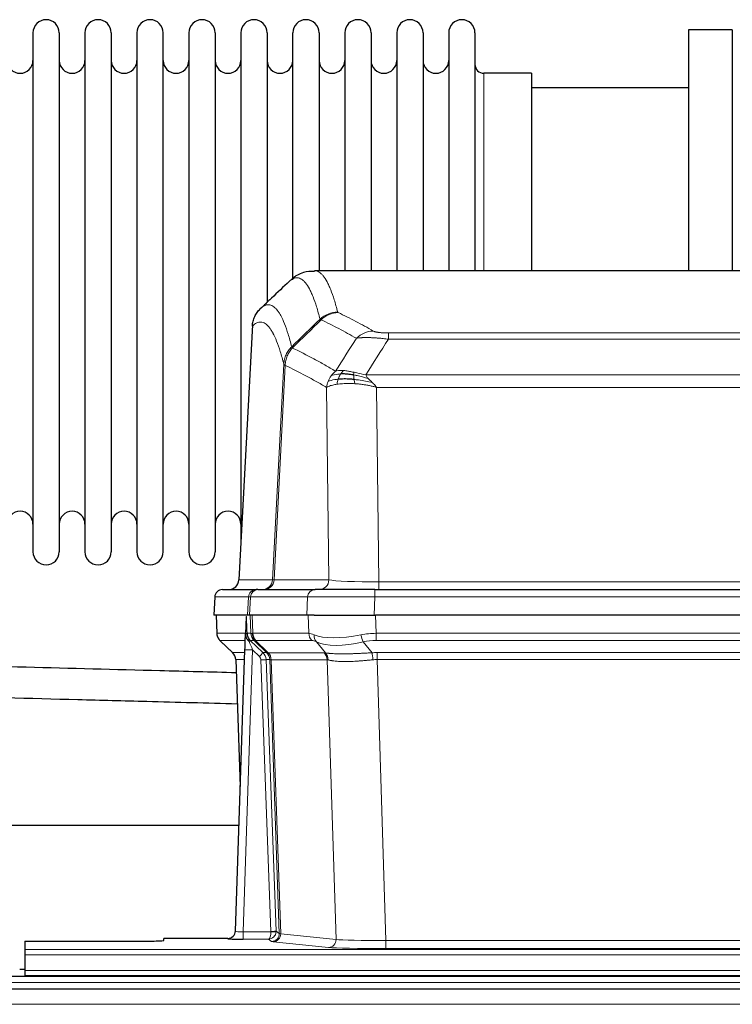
# Model space of a CAD drawing. Header units: inches. Extents: x 0 to 20790, y -12 to 14700.
# Tile 60 of 133: x 4188 to 4465, y 11997 to 12380. Entities that reach past the tile are written whole.
import ezdxf

# ---------------------------------------------------------------- set-up
doc = ezdxf.new("R2010")
doc.units = ezdxf.units.IN
doc.layers.add('1', color=7, linetype='Continuous', true_color=0xffffff)

msp = doc.modelspace()

# ---------------------------------------------------------------- linework, layer by layer
at = {"layer": '1', "color": 2, "linetype": 'Continuous', "lineweight": 25}
for p, q in [((4193.575, 12374.591), (4193.575, 12172.791)), ((4203.775, 12374.591), (4203.775, 12172.791)), ((4213.775, 12374.591), (4213.775, 12172.791)), ((4223.975, 12374.591), (4223.975, 12172.791)), ((4233.975, 12374.591), (4233.975, 12172.791)), ((4244.175, 12172.791), (4244.175, 12374.591)), ((4254.175, 12374.591), (4254.175, 12172.791)), ((4264.375, 12374.591), (4264.375, 12172.791)), ((4274.375, 12374.591), (4274.375, 12273.691)), ((4284.575, 12374.591), (4284.575, 12273.691)), ((4294.575, 12278.543), (4294.575, 12374.591)), ((4304.775, 12374.591), (4304.775, 12282.091)), ((4314.775, 12374.591), (4314.775, 12282.091)), ((4324.975, 12374.591), (4324.975, 12282.091)), ((4334.975, 12374.591), (4334.975, 12282.091)), ((4345.175, 12374.591), (4345.175, 12282.091)), ((4355.175, 12374.591), (4355.175, 12282.091)), ((4365.375, 12374.591), (4365.375, 12282.091)), ((4448.375, 12375.691), (4448.375, 12282.093)), ((4465.375, 12375.691), (4448.375, 12375.691)), ((4465.375, 12375.691), (4465.375, 12282.093)), ((4387.375, 12358.841), (4368.875, 12358.841)), ((4387.375, 12358.841), (4387.375, 12282.087)), ((4448.375, 12353.191), (4387.369, 12353.191)), ((4565.728, 12282.086), (4303.021, 12282.086)), ((4274.375, 12273.691), (4274.375, 12176.469)), ((4284.575, 12273.691), (4284.575, 12269.759)), ((4278.873, 12261.066), (4273.599, 12161.873)), ((4267.227, 12158.086), (4280.338, 12158.086)), ((4281.035, 12158.086), (4280.338, 12158.086)), ((4281.035, 12158.086), (4303.209, 12158.086)), ((4326.464, 12158.086), (4303.209, 12158.086)), ((4326.464, 12158.086), (4542.285, 12158.086)), ((4264.217, 12155.245), (4263.836, 12148.086)), ((4276.97, 12148.086), (4263.853, 12148.086)), ((4264.777, 12148.086), (4265.025, 12141.075)), ((4277.755, 12148.086), (4276.97, 12148.086)), ((4300.009, 12148.086), (4277.755, 12148.086)), ((4302.904, 12148.086), (4300.009, 12148.086)), ((4302.904, 12148.086), (4326.763, 12148.086)), ((4541.986, 12148.086), (4326.763, 12148.086)), ((4276.39, 12147.655), (4276.163, 12140.925)), ((4276.163, 12140.925), (4276.162, 12140.875)), ((4266.438, 12138.07), (4271.227, 12133.512)), ((4272.265, 12025.231), (4275.954, 12134.607)), ((4272.387, 12130.856), (4274.166, 12081.583)), ((4273.693, 12066.355), (4105.112, 12066.355)), ((4269.277, 12022.465), (4244.375, 12022.465)), ((4244.375, 12021.647), (4244.375, 12022.465)), ((4272.258, 12025.096), (4272.265, 12025.231)), ((4190.375, 12021.385), (4234.375, 12021.385)), ((4190.375, 12021.385), (4190.375, 12018.111)), ((4190.375, 12018.111), (4190.375, 12016.042)), ((4190.375, 12016.042), (4190.375, 12010.016)), ((4190.432, 12010.345), (4188.435, 12010.345)), ((4674.875, 12007.691), (3697.875, 12007.691)), ((4190.375, 12010.016), (4190.375, 12008.086)), ((4190.375, 12008.086), (4678.375, 12008.086)), ((4190.375, 12008.086), (4190.375, 12007.691)), ((4674.875, 12002.691), (3697.875, 12002.691))]:
    msp.add_line(p, q, dxfattribs=at)
at = {"layer": '1', "color": 110, "linetype": 'Continuous', "lineweight": 13}
for p, q in [((4368.875, 12358.841), (4368.875, 12282.087)), ((4278.859, 12260.572), (4273.611, 12161.876)), ((4331.703, 12255.462), (4331.703, 12257.879)), ((4331.703, 12257.879), (4537.046, 12257.879)), ((4537.046, 12255.462), (4331.703, 12255.462)), ((4286.677, 12161.876), (4291.054, 12245.745)), ((4291.61, 12245.268), (4287.258, 12161.876)), ((4322.972, 12241.632), (4545.777, 12241.632)), ((4308.61, 12161.876), (4307.653, 12236.723)), ((4327.085, 12236.733), (4328.053, 12161.05)), ((4541.664, 12236.733), (4327.085, 12236.733)), ((4273.611, 12161.876), (4286.677, 12161.876)), ((4287.258, 12161.876), (4308.61, 12161.876)), ((4328.053, 12158.086), (4328.053, 12161.05)), ((4328.053, 12161.05), (4540.696, 12161.05)), ((4326.464, 12155.243), (4326.464, 12158.086)), ((4264.233, 12155.243), (4263.853, 12148.086)), ((4277.344, 12155.243), (4264.233, 12155.243)), ((4276.97, 12148.086), (4277.344, 12155.243)), ((4278.128, 12155.243), (4277.755, 12148.086)), ((4300.302, 12155.243), (4278.128, 12155.243)), ((4300.009, 12148.086), (4300.302, 12155.243)), ((4326.464, 12155.243), (4326.171, 12148.086)), ((4542.285, 12155.243), (4326.464, 12155.243)), ((4264.793, 12148.086), (4265.041, 12141.091)), ((4278.239, 12141.091), (4277.996, 12148.086)), ((4278.781, 12148.086), (4279.024, 12141.091)), ((4300.772, 12141.091), (4300.581, 12148.086)), ((4326.763, 12148.086), (4326.954, 12141.091)), ((4265.041, 12141.091), (4276.169, 12141.091)), ((4276.778, 12141.091), (4278.239, 12141.091)), ((4279.024, 12141.091), (4300.772, 12141.091)), ((4326.954, 12141.091), (4541.795, 12141.091)), ((4326.954, 12138.354), (4326.954, 12141.091)), ((4276.079, 12138.354), (4266.259, 12138.354)), ((4266.354, 12138.162), (4271.167, 12133.581)), ((4279.458, 12138.354), (4278.023, 12138.354)), ((4278.023, 12138.354), (4282.95, 12133.604)), ((4284.387, 12133.598), (4279.495, 12138.342)), ((4280.041, 12138.342), (4284.987, 12133.545)), ((4301.954, 12138.354), (4280.207, 12138.354)), ((4307.224, 12133.477), (4303.731, 12137.795)), ((4321.93, 12137.795), (4325.383, 12133.527)), ((4541.795, 12138.354), (4326.954, 12138.354)), ((4271.18, 12133.604), (4275.92, 12133.604)), ((4278.952, 12134.611), (4275.258, 12025.069)), ((4281.562, 12132.095), (4278.952, 12134.611)), ((4282.95, 12133.604), (4284.362, 12133.604)), ((4284.987, 12133.545), (4306.721, 12133.545)), ((4327.296, 12133.603), (4541.453, 12133.603)), ((4327.296, 12130.865), (4327.296, 12133.603)), ((4275.828, 12130.869), (4272.398, 12130.869)), ((4272.398, 12130.869), (4274.172, 12081.756)), ((4286.064, 12025.165), (4282.173, 12130.728)), ((4284.17, 12130.869), (4288.062, 12025.306)), ((4285.58, 12130.869), (4284.17, 12130.869)), ((4289.29, 12024.409), (4285.58, 12130.869)), ((4286.163, 12130.825), (4289.876, 12024.295)), ((4307.903, 12130.825), (4286.169, 12130.825)), ((4311.361, 12022.049), (4307.903, 12130.825)), ((4327.296, 12130.865), (4330.77, 12021.58)), ((4541.453, 12130.865), (4327.296, 12130.865)), ((4269.267, 12022.333), (4269.277, 12022.465)), ((4275.258, 12025.069), (4286.063, 12025.069)), ((4275.258, 12025.069), (4275.258, 12022.175)), ((4275.258, 12022.175), (4285.1, 12022.175)), ((4286.294, 12021.303), (4285.1, 12022.175)), ((4288.062, 12025.306), (4289.29, 12024.409)), ((4289.876, 12024.295), (4311.361, 12022.049)), ((4190.375, 12018.111), (4678.375, 12018.111)), ((4308.452, 12018.932), (4286.967, 12021.179)), ((4330.77, 12021.58), (4330.77, 12018.476)), ((4330.77, 12021.58), (4537.979, 12021.58)), ((4537.979, 12018.476), (4330.77, 12018.476)), ((4190.375, 12016.042), (4678.375, 12016.042)), ((4190.375, 12010.016), (4678.375, 12010.016)), ((4674.875, 12005.326), (3697.875, 12005.326)), ((4674.875, 11996.833), (3697.875, 11996.833))]:
    msp.add_line(p, q, dxfattribs=at)
at = {"layer": '1', "color": 2, "linetype": 'Continuous', "lineweight": 25}
for centre, radius, start, end in [((4198.675, 12374.591), 5.1, 0, 180), ((4218.875, 12374.591), 5.1, 0, 180), ((4239.075, 12374.591), 5.1, 0, 180), ((4259.275, 12374.591), 5.1, 0, 180), ((4279.475, 12374.591), 5.1, 0, 180), ((4299.675, 12374.591), 5.1, 0, 180), ((4319.875, 12374.591), 5.1, 0, 180), ((4340.075, 12374.591), 5.1, 0, 180), ((4360.275, 12374.591), 5.1, 0, 180), ((4188.575, 12363.841), 5, 180, 0), ((4208.775, 12363.841), 5, 180, 0), ((4228.975, 12363.841), 5, 180, 0), ((4249.175, 12363.841), 5, 180, 0), ((4269.375, 12363.841), 5, 180, 0), ((4289.575, 12363.841), 5, 180, 0), ((4309.775, 12363.841), 5, 180, 0), ((4329.975, 12363.841), 5, 180, 0), ((4350.175, 12363.841), 5, 180, 0), ((4368.875, 12362.341), 3.5, 180, 270), ((4188.575, 12183.541), 5, 0, 180), ((4208.775, 12183.541), 5, 0, 180), ((4228.975, 12183.541), 5, 0, 180), ((4249.175, 12183.541), 5, 0, 180), ((4269.375, 12183.541), 5, 0, 180), ((4198.675, 12172.791), 5.1, 180, 0), ((4218.875, 12172.791), 5.1, 180, 0), ((4239.075, 12172.791), 5.1, 180, 0), ((4259.275, 12172.791), 5.1, 180, 0), ((4267.213, 12155.086), 3, 90, 176.70585)]:
    msp.add_arc(centre, radius, start, end, dxfattribs=at)
at = {"layer": '1', "color": 110, "linetype": 'Continuous', "lineweight": 13}
for centre, major_axis, ratio, start_param, end_param in [((4312.008, 12256.029), (-9.695, -2.45), 0.9931439, 4.4664808, 5.2238901), ((4312.195, 12255.868), (-4.281, -9.037), 0.9659395, 3.5975691, 4.3432065), ((4325.856, 12248.722), (-4.97, -8.677), 0.9635717, 3.6779385, 4.4208965), ((4282.685, 12162.086), (0, 4), 0.9993908, 3.1415927, 4.6600291), ((4283.382, 12162.086), (0, 4), 0.9702957, 3.1415927, 4.6600291), ((4306.703, 12162.086), (20.038, 0.208), 0.001459, 3.1763609, 3.3855124), ((4304.734, 12162.086), (0, 4), 0.9702957, 3.1415927, 4.6600291), ((4327.973, 12162.086), (-20.002, 0.052), 0.0517476, 0.2535919, 1.5749043), ((4267.227, 12155.086), (0, 3), 0.9993908, 0, 1.5184364), ((4280.338, 12155.086), (0, 3), 0.9993908, 0, 1.5184364), ((4281.035, 12155.086), (0, 3), 0.9702957, 0, 1.5184364), ((4303.209, 12155.086), (0, 3), 0.9702957, 0, 1.5184364), ((4304.356, 12155.086), (-27.029, 0.156), 0.000812, 6.0391366, 6.248288), ((4326.516, 12155.086), (-27.018, 0.123), 0.0058026, 4.7143189, 6.0386286), ((4269.036, 12141.231), (0, 4), 0.9993908, 1.6057029, 2.3736478), ((4274.78, 12141.022), (-1.999, -0.077), 0.1036431, 2.3309857, 3.1065184), ((4306.034, 12118.231), (-27.808, 22.856), 0.0163197, 6.2307105, 6.2626907), ((4282.234, 12141.231), (0, 4), 0.9993908, 1.6057029, 2.3736478), ((4304.884, 12151.321), (26.658, 10.191), 0.0473724, 3.1922144, 3.3375655), ((4282.272, 12141.219), (1.703, 3.619), 0.9971774, 2.0444506, 2.8128075), ((4306.034, 12118.231), (-27.661, 22.629), 0.1172122, 6.1415191, 6.1734994), ((4282.737, 12141.219), (-0.603, 3.954), 0.9772749, 1.4578558, 2.2262127), ((4282.903, 12141.231), (0, 4), 0.9702957, 1.6057029, 2.3736478), ((4304.651, 12141.231), (0, 4), 0.9702957, 1.6057029, 2.3736478), ((4327.603, 12118.231), (-27.492, 22.639), 0.1155218, 5.9182109, 6.1390417), ((4306.427, 12140.672), (1.736, 3.604), 0.8689501, 2.008197, 2.795133), ((4326.7, 12151.321), (26.677, 8.186), 0.3267204, 3.5164364, 4.4002733), ((4327.603, 12118.231), (-26.983, 1.545), 0.8452785, 4.7847941, 5.0056249), ((4321.93, 12140.672), (-0.881, 3.902), 0.2224052, 1.5615969, 2.3485329), ((4290.075, 12115.354), (-23.826, 22.997), 0.016839, 6.265741, 6.3949638), ((4276.048, 12137.57), (-1.583, -1.222), 0.0276319, 2.3426468, 3.1139303), ((4276.634, 12136.915), (-1.388, -1.44), 0.0242285, 2.3413968, 3.1173399), ((4278.952, 12134.681), (-1.856, 4.567), 0.0053314, 0.7881854, 1.5839148), ((4280.799, 12141.231), (-3.533, 1.889), 0.9978056, 1.1483121, 1.2948124), ((4303.257, 12115.354), (-23.81, 22.997), 0.0168486, 6.2337624, 6.2657425), ((4304.884, 12151.321), (25.449, 12.923), 0.0600246, 3.1865743, 3.3319254), ((4303.338, 12115.354), (-23.636, 22.829), 0.1185162, 6.1610869, 6.193067), ((4324.907, 12115.354), (-23.46, 22.829), 0.1194803, 5.9401815, 6.1610123), ((4326.7, 12151.321), (25.873, 10.634), 0.4068526, 3.4799804, 4.3638173), ((4327.603, 12115.354), (-16.721, 16.271), 0.9721633, 5.4982631, 5.7190939), ((4296.048, 12109.587), (-24.879, 24.014), 0.016827, 6.2657537, 6.3097783), ((4268.403, 12130.727), (0, -4), 0.9993908, 1.606401, 2.3736478), ((4278.952, 12134.506), (2.998, -0.101), 0.0348797, 1.5719726, 3.1427689), ((4281.562, 12132.165), (-1.388, -1.44), 0.0242285, 1.5456675, 3.1173399), ((4280.173, 12130.727), (-2.83, 2.828), 0.9993905, 3.9625957, 4.7298425), ((4309.199, 12109.587), (-24.848, 24.014), 0.0168509, 6.2432976, 6.2657508), ((4281.585, 12130.727), (0, -4), 0.9993908, 1.606401, 2.3736478), ((4281.61, 12130.721), (-1.442, -3.731), 0.998056, 1.9750302, 2.7420583), ((4282.285, 12130.668), (-0.019, -4), 0.9702844, 1.6145674, 2.378208), ((4282.291, 12130.668), (0, -4), 0.9702957, 1.6100662, 2.3736478), ((4330.787, 12109.436), (-24.592, 23.931), 0.1189226, 6.0865623, 6.1615802), ((4304.025, 12130.668), (0, -4), 0.9702957, 1.6100662, 2.3736478), ((4304.528, 12130.6), (-0.926, -3.891), 0.9457602, 1.8333412, 2.5978993), ((4328.085, 12109.603), (-17.528, 16.98), 0.9676454, 5.4983429, 5.5781904), ((4325.383, 12130.649), (0.32, -3.987), 0.0824896, 1.6016287, 2.3703401), ((4280.173, 12130.657), (-1.703, 1.052), 0.998638, 3.7311374, 4.4983841), ((4282.173, 12130.798), (-1.999, -0.074), 0.0348758, 1.5695108, 3.106687), ((4306.422, 12106.709), (-20.849, 24.157), 0.0182438, 6.2485251, 6.2709784), ((4328.091, 12106.559), (-20.559, 24.143), 0.1188179, 6.1116391, 6.1866571), ((4328.085, 12106.726), (-2.819, 24.028), 0.8253154, 6.1813941, 6.2612416), ((4269.267, 12025.332), (-2.991, 0.235), 0.9996552, 1.6492063, 3.1415821), ((4275.27, 12025.332), (3.005, 0.103), 0.0869619, 3.134501, 4.7052973), ((4285.1, 12025.174), (0.028, 3), 0.3214645, 3.1707908, 4.6805006), ((4285.1, 12025.174), (0.98, 2.84), 0.9849493, 3.4786225, 4.9883323), ((4285.064, 12025.131), (-0.606, 0.798), 0.9977278, 4.0032711, 4.0990365), ((4286.063, 12025.139), (1.997, -0.118), 0.0348391, 4.7144422, 6.2458161), ((4286.064, 12025.235), (1.999, 0.074), 0.0348758, 4.7111034, 6.2482796), ((4286.294, 12024.302), (-1.769, -2.423), 0.9990158, 0.6312732, 2.2367485), ((4286.967, 12024.178), (-0.312, -2.984), 0.969741, 0.1074293, 1.71115), ((4285.064, 12025.2), (-0.383, 2.976), 0.9995815, 4.5240825, 4.619848), ((4309.293, 12024.324), (-20.016, 0.105), 0.0266879, 0.0359631, 0.2452873), ((4308.452, 12021.931), (-0.312, -2.984), 0.969741, 0.1074293, 1.71115), ((4330.776, 12022.077), (-20.013, 0.095), 0.0248544, 0.2452138, 1.5705958), ((4309.293, 12021.325), (-23.014, 0), 0.0261612, 0.0358052, 0.2451294), ((4330.776, 12019.078), (23.012, 0), 0.0261647, 3.3867297, 4.7121117)]:
    msp.add_ellipse(centre, major_axis=major_axis, ratio=ratio, start_param=start_param, end_param=end_param, dxfattribs=at)
at = {"layer": '1', "color": 2, "linetype": 'Continuous', "lineweight": 25}
for centre, major_axis, ratio, start_param, end_param in [((4269.619, 12162.086), (0, 4), 0.9993908, 3.1415927, 4.6600291), ((4275.954, 12134.782), (0.227, 6.726), 0.0008736, 4.686473, 5.8457525), ((4268.39, 12130.703), (3.886, 0.947), 0.998973, 6.0801535, 6.8477658), ((4293.271, 12106.709), (-20.882, 24.158), 0.0154016, 6.2674704, 6.311495), ((4275.27, 12022.333), (6.003, 0), 0.0262109, 3.1395311, 4.7103274), ((4269.278, 12025.469), (0.15, 3), 0.998739, 3.1914798, 4.7286497), ((4234.375, 12021.647), (-10, 0), 0.0261859, 1.5707963, 3.1415927)]:
    msp.add_ellipse(centre, major_axis=major_axis, ratio=ratio, start_param=start_param, end_param=end_param, dxfattribs=at)
at = {"layer": '1', "color": 110, "linetype": 'Continuous', "lineweight": 13}
for points, knots in [([(4303.028, 12282.086), (4303.121, 12282.086), (4303.744, 12282.056), (4304.357, 12281.832), (4305.128, 12281.335), (4305.51, 12281.034), (4305.889, 12280.653), (4306.14, 12280.381), (4306.265, 12280.237), (4306.889, 12279.469), (4307.38, 12278.715), (4308.105, 12277.372), (4308.345, 12276.889), (4308.821, 12275.853), (4309.057, 12275.299), (4309.759, 12273.534), (4310.68, 12270.9), (4311.57, 12267.703), (4312.008, 12265.964)], [0, 0, 0, 0, 0.0285171, 0.1904309, 0.1904309, 0.2713878, 0.3118663, 0.3118663, 0.3523447, 0.3523447, 0.5142585, 0.5142585, 0.5952154, 0.5952154, 0.6761724, 0.6761724, 0.8380862, 1, 1, 1, 1]), ([(4305.14, 12263.226), (4304.702, 12264.963), (4303.81, 12268.157), (4302.888, 12270.789), (4302.185, 12272.553), (4301.949, 12273.106), (4301.473, 12274.142), (4301.233, 12274.624), (4300.506, 12275.967), (4300.014, 12276.721), (4299.39, 12277.488), (4299.265, 12277.633), (4299.013, 12277.904), (4298.634, 12278.285), (4298.251, 12278.587), (4297.479, 12279.084), (4296.436, 12279.466), (4294.826, 12279.195), (4293.724, 12278.452), (4293.166, 12277.939)], [0, 0, 0, 0, 0.125, 0.25, 0.25, 0.3125, 0.3125, 0.375, 0.375, 0.5, 0.5, 0.53125, 0.53125, 0.5625, 0.625, 0.625, 0.75, 0.875, 1, 1, 1, 1]), ([(4281.914, 12267.262), (4282.485, 12267.816), (4283.613, 12268.631), (4285.258, 12268.975), (4286.325, 12268.621), (4287.113, 12268.137), (4287.504, 12267.84), (4287.956, 12267.397), (4288.148, 12267.187), (4288.276, 12267.043), (4288.34, 12266.968), (4288.659, 12266.583), (4289.039, 12266.067), (4289.476, 12265.369), (4289.663, 12265.05), (4289.787, 12264.832), (4289.849, 12264.721), (4290.405, 12263.7), (4291.378, 12261.595), (4292.789, 12257.563), (4293.697, 12254.292), (4294.143, 12252.511)], [0, 0, 0, 0, 0.125, 0.25, 0.375, 0.375, 0.4375, 0.46875, 0.484375, 0.484375, 0.5, 0.5, 0.5625, 0.59375, 0.609375, 0.609375, 0.625, 0.625, 0.75, 0.875, 1, 1, 1, 1]), ([(4319.276, 12255.803), (4318.141, 12256.456), (4317.004, 12257.095), (4314.729, 12258.347), (4313.59, 12258.959), (4310.171, 12260.755), (4307.887, 12261.897), (4305.599, 12262.986)], [0, 0, 0, 0, 0.25, 0.25, 0.5, 0.5, 1, 1, 1, 1]), ([(4312.195, 12265.803), (4312.139, 12265.83), (4312.096, 12265.856), (4312.033, 12265.91), (4312.014, 12265.937), (4312.008, 12265.964)], [0, 0, 0, 0, 0.5, 0.5, 1, 1, 1, 1]), ([(4312.195, 12265.803), (4314.48, 12264.716), (4316.762, 12263.574), (4320.177, 12261.781), (4321.315, 12261.169), (4323.587, 12259.919), (4324.722, 12259.281), (4325.856, 12258.628)], [0, 0, 0, 0, 0.5, 0.5, 0.75, 0.75, 1, 1, 1, 1]), ([(4291.054, 12245.745), (4290.609, 12247.524), (4289.703, 12250.793), (4288.296, 12254.824), (4287.326, 12256.932), (4286.772, 12257.955), (4286.71, 12258.066), (4286.586, 12258.284), (4286.4, 12258.605), (4285.963, 12259.305), (4285.585, 12259.823), (4285.267, 12260.209), (4285.203, 12260.284), (4285.075, 12260.43), (4284.884, 12260.641), (4284.433, 12261.087), (4284.043, 12261.387), (4283.257, 12261.878), (4282.194, 12262.242), (4280.553, 12261.917), (4279.428, 12261.117), (4278.859, 12260.572)], [0, 0, 0, 0, 0.125, 0.25, 0.375, 0.375, 0.390625, 0.390625, 0.40625, 0.4375, 0.5, 0.5, 0.515625, 0.515625, 0.53125, 0.5625, 0.625, 0.625, 0.75, 0.875, 1, 1, 1, 1]), ([(4331.703, 12255.462), (4331.368, 12255.505), (4331.035, 12255.546), (4330.372, 12255.624), (4330.044, 12255.661), (4329.068, 12255.765), (4328.43, 12255.826), (4327.728, 12255.884), (4327.65, 12255.89), (4327.494, 12255.903), (4327.417, 12255.909), (4327.185, 12255.926), (4327.032, 12255.938), (4326.578, 12255.969), (4325.983, 12256.007), (4325.41, 12256.035), (4324.989, 12256.052), (4324.781, 12256.06), (4324.575, 12256.066), (4324.439, 12256.07), (4324.371, 12256.072), (4323.765, 12256.087), (4323.257, 12256.091), (4322.538, 12256.083), (4322.306, 12256.078), (4321.967, 12256.067), (4321.856, 12256.063), (4321.638, 12256.053), (4321.53, 12256.048), (4321.003, 12256.018), (4320.615, 12255.986), (4319.9, 12255.906), (4319.574, 12255.859), (4319.276, 12255.803)], [0, 0, 0, 0, 0.0625, 0.0625, 0.125, 0.125, 0.25, 0.25, 0.265625, 0.265625, 0.28125, 0.28125, 0.3125, 0.3125, 0.375, 0.4375, 0.4375, 0.46875, 0.484375, 0.484375, 0.5, 0.5, 0.625, 0.625, 0.6875, 0.6875, 0.71875, 0.71875, 0.75, 0.75, 0.875, 0.875, 1, 1, 1, 1]), ([(4331.703, 12257.879), (4331.521, 12257.879), (4331.338, 12257.88), (4330.974, 12257.884), (4330.795, 12257.888), (4330.439, 12257.897), (4330.264, 12257.902), (4329.917, 12257.916), (4329.746, 12257.925), (4329.535, 12257.937), (4329.493, 12257.939), (4329.409, 12257.944), (4329.285, 12257.952), (4329.164, 12257.961), (4328.925, 12257.978), (4328.617, 12258.004), (4328.33, 12258.035), (4328.157, 12258.055), (4328.122, 12258.059), (4328.054, 12258.068), (4328.021, 12258.072), (4327.921, 12258.085), (4327.856, 12258.094), (4327.666, 12258.121), (4327.547, 12258.139), (4327.32, 12258.178), (4327.213, 12258.198), (4327.01, 12258.239), (4326.915, 12258.26), (4326.802, 12258.287), (4326.779, 12258.293), (4326.736, 12258.304), (4326.714, 12258.309), (4326.65, 12258.326), (4326.609, 12258.337), (4326.491, 12258.371), (4326.417, 12258.393), (4326.28, 12258.439), (4326.217, 12258.462), (4326.04, 12258.532), (4325.94, 12258.58), (4325.856, 12258.628)], [0, 0, 0, 0, 0.0625, 0.0625, 0.125, 0.125, 0.1875, 0.1875, 0.25, 0.25, 0.265625, 0.265625, 0.28125, 0.3125, 0.3125, 0.375, 0.4375, 0.4375, 0.453125, 0.453125, 0.46875, 0.46875, 0.5, 0.5, 0.5625, 0.5625, 0.625, 0.625, 0.6875, 0.6875, 0.703125, 0.703125, 0.71875, 0.71875, 0.75, 0.75, 0.8125, 0.8125, 0.875, 0.875, 1, 1, 1, 1]), ([(4291.054, 12245.745), (4291.079, 12246.061), (4291.13, 12246.695), (4291.318, 12247.63), (4291.588, 12248.544), (4292.063, 12249.721), (4292.847, 12251.116), (4293.711, 12252.046), (4294.143, 12252.511)], [0, 0, 0, 0, 0.1250992, 0.25018, 0.3752424, 0.5002868, 0.7501372, 1, 1, 1, 1]), ([(4291.61, 12245.268), (4291.631, 12245.899), (4291.709, 12246.527), (4291.973, 12247.756), (4292.158, 12248.356), (4292.63, 12249.509), (4292.915, 12250.061), (4293.574, 12251.098), (4293.947, 12251.583), (4294.355, 12252.028)], [0, 0, 0, 0, 0.25, 0.25, 0.5, 0.5, 0.75, 0.75, 1, 1, 1, 1]), ([(4294.355, 12252.028), (4294.28, 12252.117), (4294.238, 12252.213), (4294.18, 12252.386), (4294.164, 12252.462), (4294.143, 12252.511)], [0, 0, 0, 0, 0.5, 0.5, 1, 1, 1, 1]), ([(4294.355, 12252.028), (4297.177, 12250.689), (4299.993, 12249.268), (4304.207, 12247.013), (4305.609, 12246.241), (4308.412, 12244.656), (4309.811, 12243.843), (4311.209, 12243.009)], [0, 0, 0, 0, 0.5, 0.5, 0.75, 0.75, 1, 1, 1, 1]), ([(4291.61, 12245.268), (4291.541, 12245.312), (4291.387, 12245.41), (4291.194, 12245.544), (4291.087, 12245.656), (4291.061, 12245.727), (4291.054, 12245.745)], [0, 0, 0, 0, 0.2247758, 0.4999124, 0.8717677, 1, 1, 1, 1]), ([(4307.653, 12236.723), (4306.322, 12237.51), (4304.989, 12238.278), (4302.322, 12239.776), (4300.986, 12240.507), (4296.976, 12242.643), (4294.296, 12243.993), (4291.61, 12245.268)], [0, 0, 0, 0, 0.25, 0.25, 0.5, 0.5, 1, 1, 1, 1]), ([(4313.16, 12241.948), (4312.789, 12241.935), (4312.432, 12241.91), (4311.071, 12241.758), (4310.201, 12241.533), (4309.502, 12241.202)], [0, 0, 0, 0, 0.25, 0.25, 1, 1, 1, 1]), ([(4314.385, 12243.271), (4314.086, 12243.296), (4313.795, 12243.312), (4312.668, 12243.328), (4311.902, 12243.234), (4311.209, 12243.009)], [0, 0, 0, 0, 0.25, 0.25, 1, 1, 1, 1]), ([(4312.174, 12239.886), (4312.205, 12239.976), (4312.238, 12240.067), (4312.372, 12240.431), (4312.485, 12240.703), (4312.734, 12241.228), (4312.871, 12241.481), (4313.062, 12241.796), (4313.111, 12241.873), (4313.16, 12241.948)], [0, 0, 0, 0, 0.125, 0.125, 0.5, 0.5, 0.875, 0.875, 1, 1, 1, 1]), ([(4313.16, 12241.948), (4313.259, 12242.098), (4313.36, 12242.24), (4313.617, 12242.568), (4313.774, 12242.742), (4314.085, 12243.043), (4314.238, 12243.169), (4314.385, 12243.271)], [0, 0, 0, 0, 0.25, 0.25, 0.625, 0.625, 1, 1, 1, 1]), ([(4318.354, 12242.575), (4318.174, 12242.615), (4317.995, 12242.655), (4317.288, 12242.808), (4316.773, 12242.915), (4315.779, 12243.096), (4315.3, 12243.171), (4314.685, 12243.242), (4314.534, 12243.258), (4314.385, 12243.271)], [0, 0, 0, 0, 0.125, 0.125, 0.5, 0.5, 0.875, 0.875, 1, 1, 1, 1]), ([(4318.204, 12241.542), (4318.202, 12241.666), (4318.204, 12241.782), (4318.217, 12242.047), (4318.233, 12242.185), (4318.281, 12242.414), (4318.313, 12242.506), (4318.354, 12242.575)], [0, 0, 0, 0, 0.25, 0.25, 0.625, 0.625, 1, 1, 1, 1]), ([(4323.842, 12240.188), (4322.432, 12240.61), (4320.996, 12240.986), (4319.125, 12241.376), (4318.661, 12241.464), (4318.204, 12241.542)], [0, 0, 0, 0, 0.75, 0.75, 1, 1, 1, 1]), ([(4318.372, 12239.8), (4318.36, 12239.878), (4318.349, 12239.955), (4318.304, 12240.265), (4318.275, 12240.497), (4318.231, 12240.941), (4318.216, 12241.154), (4318.206, 12241.417), (4318.204, 12241.48), (4318.204, 12241.542)], [0, 0, 0, 0, 0.125, 0.125, 0.5, 0.5, 0.875, 0.875, 1, 1, 1, 1]), ([(4322.972, 12241.632), (4321.751, 12241.821), (4320.575, 12242.077), (4319.082, 12242.412), (4318.714, 12242.495), (4318.354, 12242.575)], [0, 0, 0, 0, 0.75, 0.75, 1, 1, 1, 1]), ([(4323.842, 12240.188), (4323.724, 12240.315), (4323.614, 12240.441), (4323.365, 12240.751), (4323.24, 12240.932), (4323.054, 12241.288), (4322.993, 12241.462), (4322.972, 12241.632)], [0, 0, 0, 0, 0.25, 0.25, 0.625, 0.625, 1, 1, 1, 1]), ([(4325.514, 12238.57), (4325.44, 12238.641), (4325.366, 12238.712), (4325.07, 12238.994), (4324.848, 12239.2), (4324.421, 12239.604), (4324.215, 12239.802), (4323.963, 12240.06), (4323.902, 12240.124), (4323.842, 12240.188)], [0, 0, 0, 0, 0.125, 0.125, 0.5, 0.5, 0.875, 0.875, 1, 1, 1, 1]), ([(4311.684, 12237.924), (4311.437, 12237.885), (4310.88, 12237.797), (4310.046, 12237.62), (4309.163, 12237.385), (4308.295, 12237.083), (4307.876, 12236.848), (4307.653, 12236.723)], [0, 0, 0, 0, 0.132495, 0.2987501, 0.4987593, 0.7325133, 1, 1, 1, 1]), ([(4312.174, 12239.886), (4311.74, 12239.85), (4311.33, 12239.804), (4309.8, 12239.587), (4308.904, 12239.347), (4308.292, 12239.062)], [0, 0, 0, 0, 0.25, 0.25, 1, 1, 1, 1]), ([(4311.684, 12237.924), (4311.72, 12238.125), (4311.763, 12238.348), (4311.868, 12238.827), (4311.931, 12239.083), (4312.057, 12239.524), (4312.113, 12239.704), (4312.174, 12239.886)], [0, 0, 0, 0, 0.375, 0.375, 0.75, 0.75, 1, 1, 1, 1]), ([(4318.687, 12238.15), (4318.29, 12238.171), (4317.478, 12238.215), (4316.284, 12238.234), (4315.087, 12238.218), (4313.908, 12238.162), (4312.752, 12238.068), (4312.045, 12237.973), (4311.684, 12237.924)], [0, 0, 0, 0, 0.1495041, 0.3058451, 0.4690463, 0.6391276, 0.8161069, 1, 1, 1, 1]), ([(4318.687, 12238.15), (4318.654, 12238.313), (4318.614, 12238.498), (4318.533, 12238.901), (4318.49, 12239.117), (4318.422, 12239.492), (4318.397, 12239.646), (4318.372, 12239.8)], [0, 0, 0, 0, 0.375, 0.375, 0.75, 0.75, 1, 1, 1, 1]), ([(4325.514, 12238.57), (4323.741, 12239.022), (4321.912, 12239.368), (4319.538, 12239.681), (4318.95, 12239.747), (4318.372, 12239.8)], [0, 0, 0, 0, 0.75, 0.75, 1, 1, 1, 1]), ([(4327.085, 12236.733), (4326.64, 12236.854), (4325.738, 12237.097), (4324.364, 12237.401), (4322.961, 12237.664), (4321.538, 12237.878), (4320.1, 12238.046), (4319.162, 12238.115), (4318.687, 12238.15)], [0, 0, 0, 0, 0.1561441, 0.3164106, 0.4808681, 0.6495804, 0.8226062, 1, 1, 1, 1]), ([(4327.085, 12236.733), (4326.932, 12236.979), (4326.756, 12237.219), (4326.373, 12237.685), (4326.166, 12237.912), (4325.808, 12238.281), (4325.661, 12238.427), (4325.514, 12238.57)], [0, 0, 0, 0, 0.375, 0.375, 0.75, 0.75, 1, 1, 1, 1]), ([(4276.514, 12147.677), (4276.52, 12147.542), (4276.526, 12147.406), (4276.537, 12147.135), (4276.543, 12146.999), (4276.56, 12146.59), (4276.571, 12146.317), (4276.594, 12145.771), (4276.605, 12145.497), (4276.627, 12144.948), (4276.638, 12144.673), (4276.66, 12144.124), (4276.67, 12143.848), (4276.692, 12143.298), (4276.703, 12143.022), (4276.735, 12142.195), (4276.757, 12141.644), (4276.778, 12141.091)], [0, 0, 0, 0, 0.0625, 0.0625, 0.125, 0.125, 0.25, 0.25, 0.375, 0.375, 0.5, 0.5, 0.625, 0.625, 0.75, 0.75, 1, 1, 1, 1]), ([(4307.224, 12133.477), (4307.37, 12133.457), (4307.534, 12133.435), (4307.899, 12133.388), (4308.099, 12133.364), (4308.374, 12133.334), (4308.43, 12133.328), (4308.544, 12133.316), (4308.602, 12133.31), (4308.78, 12133.293), (4308.902, 12133.281), (4309.282, 12133.247), (4309.552, 12133.226), (4310.122, 12133.186), (4310.423, 12133.168), (4311.058, 12133.137), (4311.391, 12133.123), (4311.916, 12133.107), (4312.095, 12133.102), (4312.369, 12133.096), (4312.462, 12133.095), (4312.602, 12133.092), (4312.65, 12133.091), (4312.744, 12133.09), (4313.171, 12133.084), (4313.613, 12133.082), (4314.419, 12133.084), (4315.248, 12133.092), (4316.121, 12133.111), (4317.015, 12133.137), (4317.473, 12133.152), (4318.06, 12133.174), (4318.178, 12133.179), (4318.415, 12133.188), (4318.535, 12133.193), (4318.894, 12133.208), (4319.135, 12133.219), (4319.86, 12133.252), (4320.347, 12133.276), (4321.331, 12133.325), (4321.828, 12133.35), (4322.829, 12133.402), (4323.333, 12133.428), (4324.352, 12133.479), (4324.865, 12133.504), (4325.383, 12133.527)], [0, 0, 0, 0, 0.0625, 0.0625, 0.125, 0.125, 0.140625, 0.140625, 0.15625, 0.15625, 0.1875, 0.1875, 0.25, 0.25, 0.3125, 0.3125, 0.375, 0.375, 0.40625, 0.40625, 0.421875, 0.421875, 0.4296875, 0.4296875, 0.4375, 0.5, 0.5, 0.5625, 0.625, 0.625, 0.6875, 0.6875, 0.703125, 0.703125, 0.71875, 0.71875, 0.75, 0.75, 0.8125, 0.8125, 0.875, 0.875, 0.9375, 0.9375, 1, 1, 1, 1]), ([(4286.163, 12130.825), (4286.012, 12130.824), (4285.89, 12130.827), (4285.702, 12130.84), (4285.637, 12130.851), (4285.601, 12130.865)], [0, 0, 0, 0, 0.5, 0.5, 1, 1, 1, 1]), ([(4325.702, 12130.799), (4325.213, 12130.754), (4324.729, 12130.709), (4323.769, 12130.62), (4323.294, 12130.576), (4322.352, 12130.491), (4321.885, 12130.45), (4320.96, 12130.372), (4320.501, 12130.336), (4319.82, 12130.285), (4319.594, 12130.269), (4319.256, 12130.247), (4319.144, 12130.239), (4318.921, 12130.225), (4318.81, 12130.218), (4318.258, 12130.185), (4317.827, 12130.163), (4316.983, 12130.127), (4316.159, 12130.099), (4315.373, 12130.088), (4314.607, 12130.087), (4314.233, 12130.091), (4313.824, 12130.1), (4313.779, 12130.101), (4313.688, 12130.104), (4313.643, 12130.105), (4313.509, 12130.109), (4313.243, 12130.118), (4312.985, 12130.129), (4312.48, 12130.154), (4312.158, 12130.176), (4311.542, 12130.225), (4311.247, 12130.254), (4310.687, 12130.317), (4310.421, 12130.352), (4310.043, 12130.408), (4309.92, 12130.428), (4309.742, 12130.458), (4309.683, 12130.468), (4309.568, 12130.488), (4309.512, 12130.498), (4309.234, 12130.55), (4309.029, 12130.593), (4308.651, 12130.679), (4308.478, 12130.722), (4308.323, 12130.765)], [0, 0, 0, 0, 0.0625, 0.0625, 0.125, 0.125, 0.1875, 0.1875, 0.25, 0.25, 0.28125, 0.28125, 0.296875, 0.296875, 0.3125, 0.3125, 0.375, 0.375, 0.4375, 0.5, 0.5, 0.5625, 0.5625, 0.5703125, 0.5703125, 0.578125, 0.578125, 0.59375, 0.625, 0.625, 0.6875, 0.6875, 0.75, 0.75, 0.8125, 0.8125, 0.84375, 0.84375, 0.859375, 0.859375, 0.875, 0.875, 0.9375, 0.9375, 1, 1, 1, 1])]:
    msp.add_open_spline(points, degree=3, knots=knots, dxfattribs=at)
at = {"layer": '1', "color": 2, "linetype": 'Continuous', "lineweight": 25}
for points, knots in [([(4303.001, 12281.841), (4301.424, 12281.865), (4298.152, 12281.56), (4295.136, 12279.734), (4293.983, 12278.601), (4293.787, 12278.38)], [0, 0, 0, 0, 0.3807293, 0.8846617, 1, 1, 1, 1]), ([(4278.859, 12260.572), (4278.888, 12261.203), (4278.978, 12261.831), (4279.201, 12262.749), (4279.29, 12263.052), (4279.496, 12263.646), (4279.613, 12263.938), (4279.874, 12264.51), (4280.019, 12264.789), (4280.333, 12265.331), (4280.503, 12265.595), (4280.867, 12266.104), (4281.061, 12266.35), (4281.471, 12266.822), (4281.688, 12267.048), (4281.914, 12267.262)], [0, 0, 0, 0, 0.25, 0.25, 0.375, 0.375, 0.5, 0.5, 0.625, 0.625, 0.75, 0.75, 0.875, 0.875, 1, 1, 1, 1]), ([(4318.372, 12239.8), (4318.083, 12239.827), (4317.797, 12239.851), (4316.663, 12239.934), (4315.84, 12239.969), (4314.275, 12239.987), (4313.534, 12239.971), (4312.616, 12239.919), (4312.392, 12239.904), (4312.174, 12239.886)], [0, 0, 0, 0, 0.125, 0.125, 0.5, 0.5, 0.875, 0.875, 1, 1, 1, 1]), ([(4318.204, 12241.542), (4317.975, 12241.581), (4317.748, 12241.618), (4316.846, 12241.754), (4316.187, 12241.832), (4314.917, 12241.935), (4314.307, 12241.961), (4313.535, 12241.959), (4313.346, 12241.955), (4313.16, 12241.948)], [0, 0, 0, 0, 0.125, 0.125, 0.5, 0.5, 0.875, 0.875, 1, 1, 1, 1]), ([(4265.038, 12141.039), (4265.035, 12141.008), (4265.013, 12140.679), (4265.161, 12140.116), (4265.402, 12139.473), (4265.645, 12139.046), (4265.817, 12138.792), (4265.916, 12138.657), (4265.957, 12138.605)], [0, 0, 0, 0, 0.0267984, 0.2769207, 0.4859555, 0.6569382, 0.8419831, 1, 1, 1, 1]), ([(4276.162, 12140.875), (4276.157, 12140.754), (4276.16, 12140.516), (4276.185, 12140.283), (4276.213, 12140.11), (4276.224, 12140.052), (4276.243, 12139.966), (4276.249, 12139.938), (4276.263, 12139.881), (4276.271, 12139.853), (4276.309, 12139.713), (4276.346, 12139.605), (4276.432, 12139.395), (4276.481, 12139.293), (4276.55, 12139.169), (4276.564, 12139.145), (4276.594, 12139.097), (4276.609, 12139.072), (4276.655, 12139.001), (4276.687, 12138.954), (4276.754, 12138.864), (4276.789, 12138.819), (4276.862, 12138.733), (4276.899, 12138.69), (4276.957, 12138.627), (4276.977, 12138.606), (4277.016, 12138.565), (4277.036, 12138.544), (4277.077, 12138.502), (4277.097, 12138.481), (4277.137, 12138.437), (4277.157, 12138.415), (4277.176, 12138.391)], [0, 0, 0, 0, 0.125, 0.25, 0.25, 0.3125, 0.3125, 0.34375, 0.34375, 0.375, 0.375, 0.5, 0.5, 0.625, 0.625, 0.65625, 0.65625, 0.6875, 0.6875, 0.75, 0.75, 0.8125, 0.8125, 0.875, 0.875, 0.90625, 0.90625, 0.9375, 0.9375, 0.96875, 0.96875, 1, 1, 1, 1]), ([(4276.778, 12141.091), (4276.78, 12141.037), (4276.783, 12140.984), (4276.792, 12140.877), (4276.798, 12140.824), (4276.817, 12140.668), (4276.834, 12140.566), (4276.876, 12140.366), (4276.9, 12140.267), (4276.956, 12140.072), (4276.988, 12139.976), (4277.041, 12139.833), (4277.06, 12139.786), (4277.099, 12139.691), (4277.12, 12139.644), (4277.184, 12139.504), (4277.231, 12139.412), (4277.331, 12139.231), (4277.385, 12139.141), (4277.502, 12138.964), (4277.564, 12138.877), (4277.631, 12138.79)], [0, 0, 0, 0, 0.0625, 0.0625, 0.125, 0.125, 0.25, 0.25, 0.375, 0.375, 0.5, 0.5, 0.5625, 0.5625, 0.625, 0.625, 0.75, 0.75, 0.875, 0.875, 1, 1, 1, 1]), ([(4277.176, 12138.391), (4277.246, 12138.304), (4277.319, 12138.219), (4277.432, 12138.095), (4277.47, 12138.054), (4277.547, 12137.973), (4277.587, 12137.933), (4277.626, 12137.894)], [0, 0, 0, 0, 0.5, 0.5, 0.75, 0.75, 1, 1, 1, 1]), ([(4272.559, 12125.734), (4262.656, 12125.996), (4235.422, 12126.719), (4190.421, 12127.912), (4144.916, 12129.118), (4116.742, 12129.866), (4106.335, 12130.142)], [0, 0, 0, 0, 0.1787292, 0.4915129, 0.8121858, 1, 1, 1, 1]), ([(4105.896, 12118.149), (4122.254, 12117.715), (4157.287, 12116.786), (4201.249, 12115.621), (4240.586, 12114.577), (4261.248, 12114.03), (4272.981, 12113.718)], [0, 0, 0, 0, 0.2937075, 0.6290071, 0.7893439, 1, 1, 1, 1])]:
    msp.add_open_spline(points, degree=3, knots=knots, dxfattribs=at)
for points, degree in [([(4293.166, 12277.939), (4290.879, 12275.77), (4288.593, 12273.601), (4286.308, 12271.432)], 3), ([(4286.424, 12271.543), (4281.916, 12267.265)], 1), ([(4276.39, 12147.655), (4276.428, 12147.658), (4276.486, 12147.666), (4276.51, 12147.673), (4276.514, 12147.677)], 3)]:
    msp.add_open_spline(points, degree=degree, dxfattribs=at)
at = {"layer": '1', "color": 110, "linetype": 'Continuous', "lineweight": 13}
for points in [[(4294.143, 12252.511), (4297.808, 12256.083), (4301.474, 12259.654), (4305.14, 12263.226)], [(4305.599, 12262.986), (4301.85, 12259.333), (4298.102, 12255.681), (4294.355, 12252.028)], [(4305.599, 12262.986), (4305.486, 12263.038), (4305.298, 12263.129), (4305.181, 12263.198), (4305.14, 12263.226)], [(4311.209, 12243.009), (4313.883, 12247.278), (4316.572, 12251.543), (4319.276, 12255.803)], [(4331.703, 12255.462), (4328.775, 12250.857), (4325.865, 12246.247), (4322.972, 12241.632)], [(4308.292, 12239.062), (4308.604, 12239.813), (4309.012, 12240.534), (4309.502, 12241.202)], [(4309.502, 12241.202), (4309.994, 12241.863), (4310.568, 12242.472), (4311.209, 12243.009)], [(4307.653, 12236.723), (4307.767, 12237.517), (4307.982, 12238.305), (4308.292, 12239.062)], [(4284.387, 12133.598), (4284.422, 12133.586), (4284.556, 12133.566), (4284.818, 12133.551), (4284.982, 12133.545)]]:
    msp.add_open_spline(points, degree=3, dxfattribs=at)
for points, weights in [([(4284.982, 12133.545), (4284.984, 12133.545), (4284.987, 12133.545)], [0.499999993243, 0.500000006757, 0.499999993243]), ([(4286.169, 12130.825), (4286.166, 12130.825), (4286.163, 12130.825)], [0.500000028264, 0.499999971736, 0.500000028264])]:
    msp.add_rational_spline(points, weights, degree=2, dxfattribs=at)

doc.saveas('drawing.dxf')
